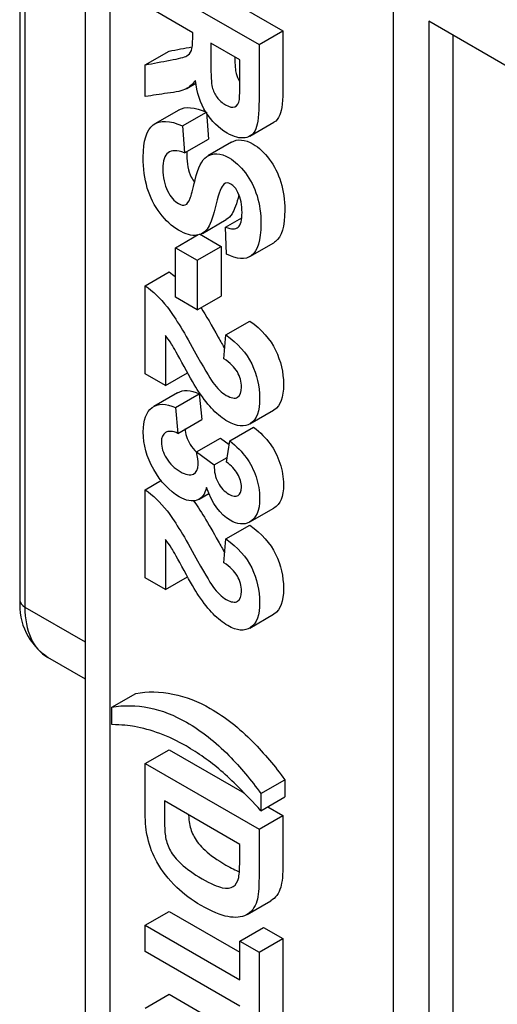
# Paper-space layout 'Layout1' of a CAD drawing. Header units: millimetres. Extents: x 41 to 475, y 33 to 379.
# Tile 3 of 16: x 41 to 56, y 103 to 133. Entities that reach past the tile are written whole.
import ezdxf

# ---------------------------------------------------------------- set-up
doc = ezdxf.new("R2010")
doc.units = ezdxf.units.MM
for name, color, linetype in [('DB9-RIGHT_ANGLE', 7, 'Continuous'), ('Default', 7, 'Continuous'), ('MS-000955_SIMPLE', 7, 'Continuous')]:
    doc.layers.add(name, color=color, linetype=linetype)

# ---------------------------------------------------------------- blocks, each defined once
blk = doc.blocks.new('SE5')
at = {"layer": 'DB9-RIGHT_ANGLE', "color": 7, "linetype": 'Continuous'}
for p, q in [((41.239, 133.943), (41.239, 115.154)), ((41.388, 133.735), (41.388, 114.947)), ((41.388, 114.947), (43.2, 113.901)), ((42.072, 113.436), (43.2, 112.784))]:
    blk.add_line(p, q, dxfattribs=at)
blk.add_arc((43.084, 114.996), 1.852, 175.0918, 237.6023, dxfattribs=at)
for centre, major_axis, start_param, end_param in [((41.747, 115.154), (0.508, 0), 3.141593, 3.926991), ((43.723, 116.295), (1.651, 2.86), 2.356194, 3.141593)]:
    blk.add_ellipse(centre, major_axis=major_axis, ratio=0.57735, start_param=start_param, end_param=end_param, dxfattribs=at)
at = {"layer": 'MS-000955_SIMPLE', "color": 7, "linetype": 'Continuous'}
for p, q in [((43.2, 144.675), (43.2, 92.199)), ((43.944, 143.638), (43.944, 91.162)), ((52.478, 134.457), (52.478, 88.831)), ((45.733, 134.283), (49.16, 132.305)), ((45.014, 133.868), (48.441, 131.89)), ((46.444, 132.246), (45.014, 133.072)), ((105.282, 102.726), (53.556, 132.59)), ((53.556, 132.59), (53.556, 89.453)), ((48.441, 131.89), (49.16, 132.305)), ((54.274, 132.175), (54.274, 89.868)), ((45.014, 131.278), (45.733, 131.693)), ((47.861, 131.428), (46.991, 131.93)), ((45.014, 130.324), (45.014, 131.278)), ((46.27, 130.569), (46.541, 130.726)), ((46.023, 129.919), (45.304, 129.504)), ((46.137, 129.439), (46.855, 129.854)), ((46.855, 129.854), (46.917, 129.043)), ((46.137, 129.439), (46.198, 128.628)), ((48.168, 129.134), (48.887, 129.549)), ((46.198, 128.628), (46.917, 129.043)), ((47.614, 128.951), (46.896, 128.536)), ((47.435, 126.389), (47.92, 126.67)), ((46.736, 126.204), (47.454, 126.619)), ((47.462, 125.58), (47.435, 126.389)), ((45.925, 125.77), (46.609, 126.165)), ((46.644, 126.185), (47.299, 125.806)), ((45.925, 124.277), (45.925, 125.77)), ((45.925, 125.77), (46.581, 125.392)), ((46.581, 125.392), (47.299, 125.806)), ((47.299, 125.806), (47.299, 124.313)), ((48.165, 125.505), (48.883, 125.92)), ((46.581, 125.392), (46.581, 123.898)), ((45.014, 124.627), (45.733, 125.041)), ((45.014, 121.971), (45.014, 124.627)), ((46.581, 123.898), (45.925, 124.277)), ((46.581, 123.898), (47.299, 124.313)), ((47.442, 123.146), (48.16, 123.561)), ((45.625, 123.125), (45.625, 121.619)), ((47.378, 122.426), (47.442, 123.146)), ((45.625, 121.619), (45.014, 121.971)), ((45.625, 121.619), (46.291, 122.003)), ((45.988, 121.404), (45.27, 120.989)), ((45.923, 120.96), (46.641, 121.375)), ((46.641, 121.375), (46.719, 120.594)), ((45.923, 120.96), (46, 120.179)), ((48.161, 120.464), (48.88, 120.879)), ((46, 120.179), (46.719, 120.594)), ((47.558, 119.956), (48.276, 120.371)), ((46.558, 119.621), (47.277, 120.035)), ((47.277, 120.035), (47.54, 119.842)), ((47.458, 119.317), (47.558, 119.956)), ((46.558, 119.621), (47.093, 119.228)), ((47.093, 119.228), (47.478, 119.45)), ((45.014, 118.48), (45.508, 118.765)), ((45.014, 115.824), (45.014, 118.48)), ((46.635, 118.196), (46.934, 118.368)), ((48.167, 117.515), (48.886, 117.93)), ((47.442, 116.999), (48.16, 117.414)), ((45.625, 116.981), (45.625, 115.472)), ((47.378, 116.282), (47.442, 116.999)), ((45.625, 115.472), (45.014, 115.824)), ((45.625, 115.472), (46.291, 115.856)), ((48.162, 114.317), (48.88, 114.732)), ((44.008, 111.93), (44.726, 112.345)), ((44.008, 111.41), (44.008, 111.93)), ((45.014, 110.237), (45.733, 110.652)), ((45.733, 110.652), (47.999, 109.344)), ((45.014, 110.237), (48.441, 108.259)), ((48.498, 109.33), (49.217, 109.745)), ((49.217, 109.745), (49.217, 109.227)), ((48.498, 109.33), (48.498, 108.812)), ((48.498, 108.812), (49.217, 109.227)), ((47.861, 107.8), (45.595, 109.108)), ((48.709, 108.934), (49.16, 108.673)), ((48.441, 108.259), (49.16, 108.673)), ((48.082, 105.69), (48.8, 106.104)), ((45.014, 105.368), (45.733, 105.783)), ((45.733, 105.783), (47.861, 104.554)), ((45.014, 104.571), (45.014, 105.368)), ((45.014, 105.368), (47.861, 103.725)), ((47.861, 104.887), (48.579, 105.301)), ((48.579, 105.301), (49.16, 104.966)), ((47.861, 103.725), (47.861, 104.887)), ((47.861, 104.887), (48.441, 104.551)), ((48.441, 104.551), (49.16, 104.966)), ((49.16, 104.966), (49.16, 101.845)), ((47.861, 102.928), (45.014, 104.571)), ((48.441, 104.551), (48.441, 101.431)), ((45.014, 102.87), (45.733, 103.285)), ((45.733, 103.285), (47.861, 102.056))]:
    blk.add_line(p, q, dxfattribs=at)
for points, knots in [([(49.16, 132.305), (49.16, 131.747), (49.16, 131.19), (49.16, 130.632), (49.16, 130.209), (49.128, 129.922), (49.066, 129.769), (49.026, 129.668), (48.966, 129.594), (48.886, 129.548)], [0, 0, 0, 0, 0.3019473, 0.3019473, 0.3019473, 0.4695335, 0.4695335, 0.4695335, 0.5405418, 0.5405418, 0.5405418, 0.5405418]), ([(45.014, 131.278), (45.263, 131.325), (45.512, 131.371), (45.761, 131.418), (46.027, 131.467), (46.194, 131.512), (46.262, 131.549), (46.329, 131.585), (46.378, 131.637), (46.403, 131.707), (46.429, 131.777), (46.442, 131.903), (46.444, 132.086), (46.445, 132.139), (46.444, 132.193), (46.444, 132.246)], [0, 0, 0, 0, 0.396341, 0.396341, 0.396341, 0.670726, 0.670726, 0.670726, 0.782722, 0.782722, 0.782722, 0.938525, 0.938525, 0.938525, 1, 1, 1, 1]), ([(48.441, 131.89), (48.441, 131.332), (48.441, 130.775), (48.441, 130.218), (48.441, 129.794), (48.409, 129.508), (48.348, 129.354), (48.286, 129.198), (48.177, 129.108), (48.02, 129.083), (47.864, 129.058), (47.683, 129.107), (47.221, 129.374), (47.009, 129.583), (46.843, 129.852), (46.676, 130.122), (46.567, 130.442), (46.524, 130.812)], [0, 0, 0, 0, 0.301947, 0.301947, 0.301947, 0.469533, 0.469533, 0.469533, 0.5791, 0.5791, 0.5791, 0.694267, 0.694267, 0.841784, 0.841784, 0.841784, 1, 1, 1, 1]), ([(46.991, 131.93), (46.991, 131.735), (46.991, 131.54), (46.991, 131.344), (46.991, 130.963), (47.002, 130.72), (47.032, 130.608), (47.061, 130.497), (47.107, 130.394), (47.178, 130.3), (47.247, 130.209), (47.332, 130.13), (47.549, 130.005), (47.642, 129.988), (47.715, 130.016), (47.786, 130.045), (47.829, 130.119), (47.849, 130.239), (47.859, 130.295), (47.861, 130.487), (47.861, 130.81), (47.861, 131.016), (47.861, 131.222), (47.861, 131.428)], [0, 0, 0, 0, 0.154727, 0.154727, 0.154727, 0.343685, 0.343685, 0.343685, 0.41889, 0.41889, 0.41889, 0.501473, 0.501473, 0.593232, 0.593232, 0.593232, 0.684183, 0.684183, 0.684183, 0.836929, 0.836929, 0.836929, 1, 1, 1, 1]), ([(47.711, 131.515), (47.716, 131.271), (47.728, 131.108), (47.75, 131.023), (47.773, 130.938), (47.805, 130.857), (47.851, 130.781)], [0.1988157, 0.1988157, 0.1988157, 0.1988157, 0.3436854, 0.3436854, 0.3436854, 0.4015908, 0.4015908, 0.4015908, 0.4015908]), ([(46.524, 130.812), (46.438, 130.688), (46.342, 130.604), (46.237, 130.551), (46.134, 130.499), (45.948, 130.456), (45.682, 130.423), (45.457, 130.395), (45.237, 130.357), (45.014, 130.324)], [0, 0, 0, 0, 0.24224, 0.24224, 0.24224, 0.59313, 0.59313, 0.59313, 1, 1, 1, 1]), ([(47.435, 126.389), (47.61, 126.322), (47.735, 126.324), (47.813, 126.389), (47.891, 126.456), (47.929, 126.604), (47.929, 127.056), (47.888, 127.258), (47.806, 127.437), (47.753, 127.553), (47.681, 127.636), (47.512, 127.733), (47.442, 127.734), (47.385, 127.688), (47.312, 127.63), (47.234, 127.433), (47.075, 126.752), (46.993, 126.516), (46.909, 126.378), (46.825, 126.24), (46.706, 126.166), (46.56, 126.145), (46.413, 126.124), (46.23, 126.178), (45.816, 126.417), (45.632, 126.587), (45.461, 126.811), (45.288, 127.038), (45.16, 127.287), (45.076, 127.567), (44.993, 127.844), (44.953, 128.154), (44.953, 128.995), (45.053, 129.321), (45.254, 129.471), (45.456, 129.622), (45.75, 129.613), (46.137, 129.439)], [0, 0, 0, 0, 0.051204, 0.051204, 0.051204, 0.106939, 0.106939, 0.163987, 0.163987, 0.163987, 0.194574, 0.194574, 0.222023, 0.222023, 0.222023, 0.308495, 0.308495, 0.394966, 0.394966, 0.394966, 0.456436, 0.456436, 0.456436, 0.528709, 0.528709, 0.593453, 0.593453, 0.593453, 0.665884, 0.665884, 0.665884, 0.753491, 0.753491, 0.881532, 0.881532, 0.881532, 1, 1, 1, 1]), ([(47.615, 128.951), (47.796, 129.056), (48.01, 129.037), (48.436, 128.792), (48.6, 128.639), (48.75, 128.44), (48.902, 128.238), (49.018, 128.008), (49.098, 127.747), (49.177, 127.489), (49.217, 127.208), (49.217, 126.411), (49.121, 126.096), (48.934, 125.954), (48.918, 125.941), (48.901, 125.93), (48.883, 125.92)], [0.4788407, 0.4788407, 0.4788407, 0.4788407, 0.5668012, 0.5668012, 0.6271406, 0.6271406, 0.6271406, 0.6938199, 0.6938199, 0.6938199, 0.7713803, 0.7713803, 0.8981746, 0.8981746, 0.8981746, 0.9071266, 0.9071266, 0.9071266, 0.9071266]), ([(46.198, 128.628), (45.973, 128.714), (45.807, 128.715), (45.702, 128.633), (45.595, 128.55), (45.543, 128.389), (45.545, 128.146), (45.547, 127.887), (45.591, 127.67), (45.684, 127.485), (45.776, 127.301), (45.889, 127.172), (46.096, 127.052), (46.164, 127.039), (46.278, 127.084), (46.326, 127.151), (46.369, 127.262), (46.398, 127.337), (46.447, 127.523), (46.517, 127.813), (46.608, 128.185), (46.722, 128.418), (46.856, 128.511), (47.046, 128.643), (47.273, 128.633), (47.717, 128.377), (47.881, 128.225), (48.031, 128.025), (48.183, 127.823), (48.3, 127.594), (48.38, 127.332), (48.458, 127.074), (48.498, 126.793), (48.498, 125.996), (48.403, 125.681), (48.216, 125.539), (48.028, 125.396), (47.776, 125.411), (47.462, 125.58)], [0, 0, 0, 0, 0.067363, 0.067363, 0.067363, 0.131451, 0.131451, 0.131451, 0.194961, 0.194961, 0.194961, 0.241469, 0.241469, 0.27191, 0.27191, 0.302352, 0.302352, 0.302352, 0.370489, 0.370489, 0.370489, 0.472322, 0.472322, 0.472322, 0.566801, 0.566801, 0.627141, 0.627141, 0.627141, 0.69382, 0.69382, 0.69382, 0.77138, 0.77138, 0.898175, 0.898175, 0.898175, 1, 1, 1, 1]), ([(46.267, 128.674), (46.264, 128.638), (46.263, 128.601), (46.263, 128.561), (46.266, 128.302), (46.309, 128.085), (46.402, 127.899), (46.432, 127.84), (46.464, 127.787), (46.498, 127.739)], [0.1209106, 0.1209106, 0.1209106, 0.1209106, 0.13145083, 0.13145083, 0.13145083, 0.19496102, 0.19496102, 0.19496102, 0.20994643, 0.20994643, 0.20994643, 0.20994643]), ([(47.837, 127.362), (47.769, 127.099), (47.699, 126.91), (47.627, 126.792), (47.58, 126.715), (47.522, 126.658), (47.454, 126.619)], [0.3213933, 0.3213933, 0.3213933, 0.3213933, 0.3949659, 0.3949659, 0.3949659, 0.4295011, 0.4295011, 0.4295011, 0.4295011]), ([(45.014, 124.627), (45.244, 124.465), (45.463, 124.252), (45.67, 123.99), (45.877, 123.73), (46.151, 123.284), (46.492, 122.664), (46.768, 122.163), (46.954, 121.848), (47.052, 121.715), (47.188, 121.53), (47.323, 121.401), (47.601, 121.24), (47.715, 121.219), (47.792, 121.267), (47.871, 121.315), (47.911, 121.416), (47.913, 121.575), (47.915, 121.734), (47.87, 121.887), (47.788, 122.029), (47.707, 122.169), (47.567, 122.304), (47.378, 122.426)], [0, 0, 0, 0, 0.153473, 0.153473, 0.153473, 0.396979, 0.396979, 0.396979, 0.568551, 0.568551, 0.568551, 0.652076, 0.652076, 0.744242, 0.744242, 0.744242, 0.823003, 0.823003, 0.823003, 0.902874, 0.902874, 0.902874, 1, 1, 1, 1]), ([(46.694, 123.964), (46.845, 123.727), (47.017, 123.431), (47.211, 123.079), (47.281, 122.951), (47.346, 122.835), (47.404, 122.731)], [0.2587741, 0.2587741, 0.2587741, 0.2587741, 0.396979, 0.396979, 0.396979, 0.4408139, 0.4408139, 0.4408139, 0.4408139]), ([(48.16, 123.561), (48.522, 123.307), (48.782, 123.016), (48.939, 122.686), (49.096, 122.356), (49.176, 122.015), (49.178, 121.656), (49.18, 121.263), (49.085, 121.011), (48.902, 120.893), (48.895, 120.888), (48.888, 120.883), (48.88, 120.879)], [0, 0, 0, 0, 0.1557453, 0.1557453, 0.1557453, 0.3002459, 0.3002459, 0.3002459, 0.4525387, 0.4525387, 0.4525387, 0.4580158, 0.4580158, 0.4580158, 0.4580158]), ([(47.442, 123.146), (47.804, 122.893), (48.063, 122.601), (48.22, 122.271), (48.377, 121.941), (48.457, 121.6), (48.459, 121.242), (48.462, 120.848), (48.366, 120.596), (48.184, 120.478), (48.001, 120.359), (47.774, 120.378), (47.348, 120.624), (47.2, 120.741), (47.061, 120.884), (46.922, 121.028), (46.775, 121.215), (46.622, 121.443), (46.522, 121.592), (46.376, 121.842), (45.994, 122.542), (45.868, 122.766), (45.807, 122.868), (45.745, 122.969), (45.682, 123.053), (45.625, 123.125)], [0, 0, 0, 0, 0.155745, 0.155745, 0.155745, 0.300246, 0.300246, 0.300246, 0.452539, 0.452539, 0.452539, 0.588356, 0.588356, 0.665966, 0.665966, 0.665966, 0.756352, 0.756352, 0.756352, 0.858377, 0.858377, 0.960402, 0.960402, 0.960402, 1, 1, 1, 1]), ([(46.854, 118.548), (46.813, 118.345), (46.718, 118.219), (46.572, 118.167), (46.425, 118.114), (46.246, 118.15), (45.739, 118.443), (45.481, 118.72), (45.058, 119.469), (44.953, 119.845), (44.953, 120.579), (45.042, 120.825), (45.219, 120.956), (45.399, 121.089), (45.632, 121.092), (45.923, 120.96)], [0, 0, 0, 0, 0.123605, 0.123605, 0.123605, 0.255851, 0.255851, 0.447679, 0.447679, 0.639507, 0.639507, 0.821945, 0.821945, 0.821945, 1, 1, 1, 1]), ([(46, 120.179), (45.836, 120.25), (45.711, 120.26), (45.627, 120.208), (45.54, 120.156), (45.497, 120.057), (45.499, 119.911), (45.502, 119.755), (45.55, 119.596), (45.652, 119.429), (45.753, 119.264), (45.893, 119.129), (46.235, 118.932), (46.365, 118.909), (46.56, 119.001), (46.608, 119.097), (46.608, 119.342), (46.592, 119.467), (46.558, 119.621)], [0, 0, 0, 0, 0.153448, 0.153448, 0.153448, 0.284859, 0.284859, 0.284859, 0.427457, 0.427457, 0.427457, 0.589996, 0.589996, 0.744091, 0.744091, 0.898187, 0.898187, 1, 1, 1, 1]), ([(46.218, 120.322), (46.221, 120.167), (46.269, 120.009), (46.37, 119.843), (46.423, 119.758), (46.485, 119.681), (46.557, 119.613)], [0.2860394, 0.2860394, 0.2860394, 0.2860394, 0.4274567, 0.4274567, 0.4274567, 0.5112211, 0.5112211, 0.5112211, 0.5112211]), ([(48.276, 120.371), (48.486, 120.202), (48.652, 120.033), (48.775, 119.865), (48.899, 119.694), (48.998, 119.502), (49.069, 119.287), (49.14, 119.069), (49.176, 118.855), (49.178, 118.635), (49.182, 118.273), (49.079, 118.042), (48.886, 117.93)], [0, 0, 0, 0, 0.1360227, 0.1360227, 0.1360227, 0.2537711, 0.2537711, 0.2537711, 0.3869632, 0.3869632, 0.3869632, 0.598401, 0.598401, 0.598401, 0.598401]), ([(47.558, 119.956), (47.767, 119.788), (47.933, 119.618), (48.056, 119.45), (48.181, 119.279), (48.28, 119.087), (48.35, 118.873), (48.422, 118.654), (48.457, 118.44), (48.459, 118.221), (48.463, 117.848), (48.355, 117.613), (48.15, 117.505), (47.981, 117.417), (47.788, 117.438), (47.275, 117.734), (47.034, 118.063), (46.854, 118.548)], [0, 0, 0, 0, 0.136023, 0.136023, 0.136023, 0.253771, 0.253771, 0.253771, 0.386963, 0.386963, 0.386963, 0.604644, 0.604644, 0.604644, 0.768058, 0.768058, 1, 1, 1, 1]), ([(47.093, 119.228), (47.086, 119.029), (47.125, 118.852), (47.289, 118.541), (47.398, 118.426), (47.649, 118.281), (47.74, 118.268), (47.877, 118.347), (47.911, 118.43), (47.913, 118.56), (47.915, 118.687), (47.872, 118.823), (47.795, 118.957), (47.716, 119.093), (47.606, 119.213), (47.458, 119.317)], [0, 0, 0, 0, 0.17937, 0.17937, 0.358741, 0.358741, 0.513789, 0.513789, 0.668838, 0.668838, 0.668838, 0.82091, 0.82091, 0.82091, 1, 1, 1, 1]), ([(45.014, 118.48), (45.244, 118.321), (45.463, 118.108), (45.67, 117.843), (45.875, 117.582), (46.151, 117.14), (46.492, 116.52), (46.768, 116.019), (46.954, 115.701), (47.052, 115.568), (47.188, 115.383), (47.323, 115.254), (47.601, 115.093), (47.715, 115.075), (47.792, 115.122), (47.87, 115.169), (47.911, 115.269), (47.913, 115.431), (47.915, 115.587), (47.87, 115.74), (47.706, 116.024), (47.567, 116.159), (47.378, 116.282)], [0, 0, 0, 0, 0.153583, 0.153583, 0.153583, 0.396734, 0.396734, 0.396734, 0.568658, 0.568658, 0.568658, 0.652267, 0.652267, 0.744526, 0.744526, 0.744526, 0.823295, 0.823295, 0.823295, 0.911647, 0.911647, 1, 1, 1, 1]), ([(46.462, 118.161), (46.657, 117.893), (46.908, 117.484), (47.211, 116.934), (47.281, 116.806), (47.346, 116.69), (47.405, 116.586)], [0.1814903, 0.1814903, 0.1814903, 0.1814903, 0.3967341, 0.3967341, 0.3967341, 0.4406785, 0.4406785, 0.4406785, 0.4406785]), ([(48.16, 117.414), (48.522, 117.16), (48.782, 116.871), (48.939, 116.541), (49.097, 116.21), (49.176, 115.868), (49.178, 115.509), (49.18, 115.116), (49.085, 114.864), (48.895, 114.741), (48.888, 114.737), (48.881, 114.732)], [0, 0, 0, 0, 0.155528, 0.155528, 0.155528, 0.3003789, 0.3003789, 0.3003789, 0.4454072, 0.4454072, 0.451007, 0.451007, 0.451007, 0.451007]), ([(47.442, 116.999), (47.804, 116.746), (48.063, 116.456), (48.22, 116.126), (48.378, 115.795), (48.457, 115.453), (48.459, 115.095), (48.462, 114.701), (48.366, 114.449), (48.002, 114.212), (47.774, 114.231), (47.348, 114.477), (47.2, 114.596), (46.923, 114.883), (46.775, 115.071), (46.622, 115.296), (46.521, 115.445), (46.376, 115.695), (46.185, 116.048), (45.995, 116.398), (45.868, 116.622), (45.807, 116.721), (45.744, 116.821), (45.682, 116.909), (45.625, 116.981)], [0, 0, 0, 0, 0.155528, 0.155528, 0.155528, 0.300379, 0.300379, 0.300379, 0.445407, 0.445407, 0.590435, 0.590435, 0.673309, 0.673309, 0.756182, 0.756182, 0.756182, 0.864297, 0.864297, 0.864297, 0.960195, 0.960195, 0.960195, 1, 1, 1, 1]), ([(44.726, 112.345), (45.084, 112.415), (45.46, 112.408), (46.234, 112.25), (46.609, 112.104), (47.422, 111.635), (47.848, 111.303), (48.251, 110.891), (48.6, 110.535), (48.921, 110.155), (49.217, 109.745)], [0, 0, 0, 0, 0.238867, 0.238867, 0.477733, 0.477733, 0.771838, 0.771838, 0.771838, 1, 1, 1, 1]), ([(44.008, 111.93), (44.366, 112), (44.741, 111.993), (45.515, 111.836), (45.891, 111.69), (46.704, 111.22), (47.13, 110.888), (47.533, 110.476), (47.881, 110.12), (48.202, 109.74), (48.498, 109.33)], [0, 0, 0, 0, 0.238867, 0.238867, 0.477733, 0.477733, 0.771838, 0.771838, 0.771838, 1, 1, 1, 1]), ([(48.498, 108.812), (48.027, 109.331), (47.624, 109.735), (47.294, 110.018), (46.961, 110.302), (46.611, 110.551), (45.984, 110.913), (45.723, 111.038), (45.456, 111.136), (45.188, 111.236), (44.932, 111.307), (44.691, 111.352), (44.532, 111.381), (44.304, 111.399), (44.008, 111.41)], [0, 0, 0, 0, 0.27515, 0.27515, 0.27515, 0.508689, 0.508689, 0.67159, 0.67159, 0.67159, 0.840878, 0.840878, 0.840878, 1, 1, 1, 1]), ([(48.441, 108.259), (48.441, 107.774), (48.441, 107.289), (48.441, 106.805), (48.441, 106.476), (48.418, 106.239), (48.375, 106.093), (48.316, 105.894), (48.211, 105.757), (48.061, 105.678), (47.911, 105.599), (47.724, 105.583), (47.505, 105.623), (47.285, 105.663), (47.016, 105.777), (46.412, 106.125), (46.169, 106.305), (45.966, 106.504), (45.716, 106.749), (45.513, 107.005), (45.361, 107.277), (45.245, 107.483), (45.151, 107.721), (45.087, 107.994), (45.04, 108.196), (45.014, 108.447), (45.014, 108.741), (45.014, 109.24), (45.014, 109.738), (45.014, 110.237)], [0, 0, 0, 0, 0.158892, 0.158892, 0.158892, 0.24145, 0.24145, 0.24145, 0.318691, 0.318691, 0.318691, 0.400591, 0.400591, 0.400591, 0.505427, 0.505427, 0.597624, 0.597624, 0.597624, 0.687805, 0.687805, 0.687805, 0.758685, 0.758685, 0.758685, 0.836534, 0.836534, 0.836534, 1, 1, 1, 1]), ([(45.595, 109.108), (45.595, 108.91), (45.595, 108.712), (45.595, 108.514), (45.595, 108.29), (45.606, 108.123), (45.627, 108.011), (45.653, 107.867), (45.702, 107.731), (45.77, 107.608), (45.839, 107.484), (45.946, 107.352), (46.101, 107.207), (46.253, 107.065), (46.463, 106.916), (46.991, 106.611), (47.193, 106.523), (47.335, 106.494), (47.476, 106.465), (47.587, 106.477), (47.747, 106.58), (47.799, 106.673), (47.829, 106.806), (47.85, 106.904), (47.861, 107.116), (47.861, 107.442), (47.861, 107.561), (47.861, 107.681), (47.861, 107.8)], [0, 0, 0, 0, 0.114058, 0.114058, 0.114058, 0.207363, 0.207363, 0.207363, 0.277459, 0.277459, 0.277459, 0.361949, 0.361949, 0.361949, 0.5001, 0.5001, 0.638251, 0.638251, 0.638251, 0.721785, 0.721785, 0.80532, 0.80532, 0.80532, 0.931357, 0.931357, 0.931357, 1, 1, 1, 1]), ([(46.319, 108.69), (46.324, 108.582), (46.333, 108.494), (46.345, 108.426), (46.372, 108.282), (46.421, 108.146), (46.489, 108.023), (46.557, 107.899), (46.664, 107.766), (46.819, 107.622), (46.971, 107.48), (47.181, 107.331), (47.6, 107.089), (47.734, 107.022), (47.847, 106.976)], [0.1509521, 0.1509521, 0.1509521, 0.1509521, 0.2073626, 0.2073626, 0.2073626, 0.2774589, 0.2774589, 0.2774589, 0.3619491, 0.3619491, 0.3619491, 0.5001002, 0.5001002, 0.5812289, 0.5812289, 0.5812289, 0.5812289]), ([(49.16, 108.673), (49.16, 108.189), (49.16, 107.704), (49.16, 107.219), (49.16, 106.891), (49.137, 106.654), (49.094, 106.508), (49.037, 106.318), (48.939, 106.185), (48.8, 106.104)], [0, 0, 0, 0, 0.1588918, 0.1588918, 0.1588918, 0.2414496, 0.2414496, 0.2414496, 0.3151038, 0.3151038, 0.3151038, 0.3151038])]:
    blk.add_open_spline(points, degree=3, knots=knots, dxfattribs=at)
for points in [[(45.733, 131.693), (45.962, 131.736), (46.192, 131.779), (46.421, 131.822)], [(46.023, 129.92), (46.223, 130.034), (46.5, 130.013), (46.855, 129.854)], [(45.733, 125.041), (45.799, 124.995), (45.864, 124.945), (45.928, 124.89)], [(45.987, 121.403), (46.159, 121.503), (46.376, 121.495), (46.641, 121.375)]]:
    blk.add_open_spline(points, degree=3, dxfattribs=at)

psp = doc.layouts.get("Layout1")

# ---------------------------------------------------------------- block references
at = {"layer": 'Default'}
psp.add_blockref('SE5', (0, 0), dxfattribs=at)

doc.saveas('drawing.dxf')
